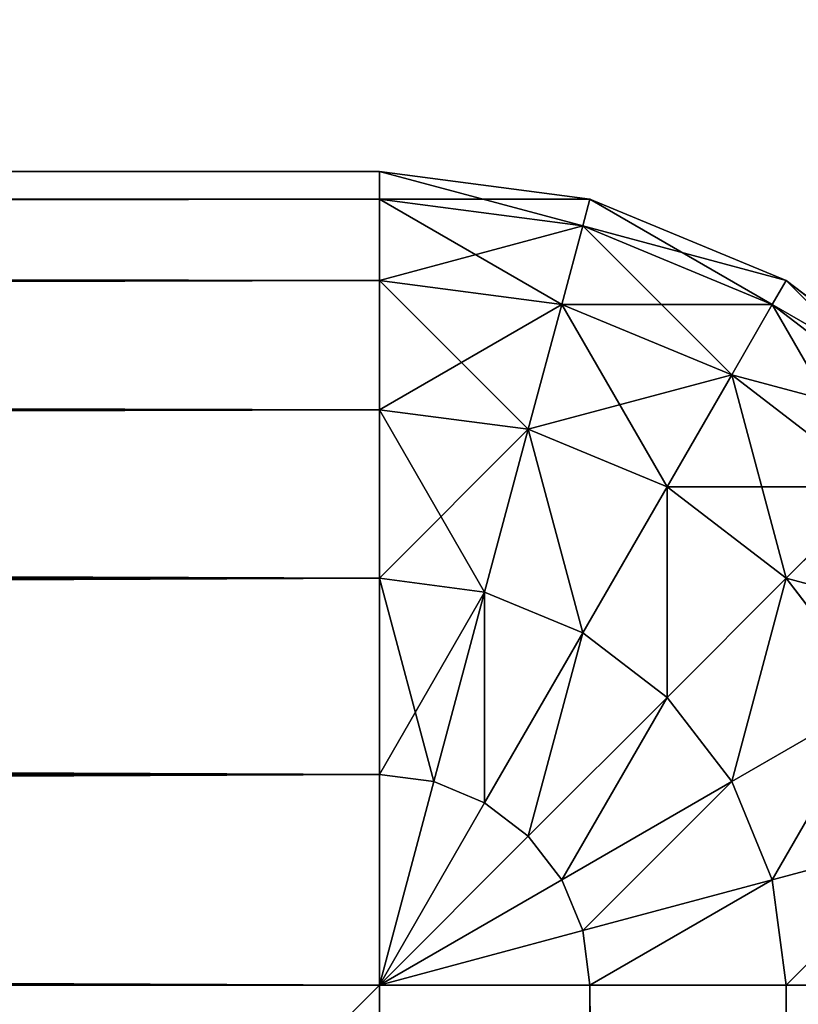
# Model space of a CAD drawing. Extents: x 0 to 706, y 79 to 431.
# Tile 254 of 256: x 484.193 to 484.552, y 257.633 to 258.087. Entities that reach past the tile are written whole.
import ezdxf

# ---------------------------------------------------------------- set-up
doc = ezdxf.new("R2010")
doc.units = 0
doc.header["$MEASUREMENT"] = 0
doc.layers.get('0').update_dxf_attribs({"color": 144, "linetype": 'CONTINUOUS'})
doc.layers.add('BLOC_B_TON', color=134, linetype='CONTINUOUS')
doc.layers.add('SOL', color=36, linetype='CONTINUOUS')

# ---------------------------------------------------------------- blocks, each defined once
blk = doc.blocks.new('B_TON_24___X_24___X_24___1')
for p, q in [((0.375, 24, 23.625), (23.625, 24, 23.625)), ((23.625, 24, 0.375), (0.375, 24, 0.375)), ((23.625, 23.98722, 0.27794), (23.625, 24, 0.375)), ((23.625, 24, 0.375), (23.72206, 23.98722, 0.375)), ((23.625, 24, 23.625), (23.72206, 23.98722, 23.625)), ((23.625, 24, 23.625), (23.625, 24, 20)), ((23.72206, 23.98722, 20), (23.625, 24, 20)), ((23.625, 23.98722, 23.72206), (23.625, 24, 23.625)), ((23.625, 24, 20), (23.625, 24, 0.375)), ((23.625, 23.98722, 23.72206), (0.375, 23.98722, 23.72206)), ((23.625, 23.98722, 0.27794), (0.375, 23.98722, 0.27794)), ((23.625, 23.94976, 23.8125), (23.625, 23.98722, 23.72206)), ((23.625, 23.98722, 0.27794), (23.71875, 23.97488, 0.27794)), ((23.625, 23.94976, 0.1875), (23.625, 23.98722, 0.27794)), ((23.625, 23.98722, 23.72206), (23.71875, 23.97488, 23.72206)), ((23.72206, 23.98722, 0.375), (23.71875, 23.97488, 0.27794)), ((23.72206, 23.98722, 23.625), (23.71875, 23.97488, 23.72206)), ((23.72206, 23.98722, 0.375), (23.8125, 23.94976, 0.375)), ((23.72206, 23.98722, 20), (23.72206, 23.98722, 23.625)), ((23.72206, 23.98722, 23.625), (23.8125, 23.94976, 23.625)), ((23.8125, 23.94976, 20), (23.72206, 23.98722, 20)), ((23.72206, 23.98722, 0.375), (23.72206, 23.98722, 20)), ((23.71875, 23.97488, 0.27794), (23.70905, 23.93869, 0.1875)), ((23.71875, 23.97488, 23.72206), (23.70905, 23.93869, 23.8125)), ((23.71875, 23.97488, 0.27794), (23.80611, 23.93869, 0.27794)), ((23.71875, 23.97488, 23.72206), (23.80611, 23.93869, 23.72206)), ((23.625, 23.94976, 23.8125), (0.375, 23.94976, 23.8125)), ((23.625, 23.94976, 0.1875), (0.375, 23.94976, 0.1875)), ((23.625, 23.89017, 0.10983), (23.625, 23.94976, 0.1875)), ((23.625, 23.94976, 0.1875), (23.70905, 23.93869, 0.1875)), ((23.625, 23.89017, 23.89017), (23.625, 23.94976, 23.8125)), ((23.625, 23.94976, 23.8125), (23.70905, 23.93869, 23.8125)), ((23.8125, 23.94976, 0.375), (23.80611, 23.93869, 0.27794)), ((23.8125, 23.94976, 23.625), (23.80611, 23.93869, 23.72206)), ((23.8125, 23.94976, 0.375), (23.89017, 23.89017, 0.375)), ((23.8125, 23.94976, 20), (23.8125, 23.94976, 23.625)), ((23.8125, 23.94976, 23.625), (23.89017, 23.89017, 23.625)), ((23.89017, 23.89017, 20), (23.8125, 23.94976, 20)), ((23.8125, 23.94976, 0.375), (23.8125, 23.94976, 20)), ((23.70905, 23.93869, 0.1875), (23.69363, 23.88113, 0.10983)), ((23.70905, 23.93869, 23.8125), (23.69363, 23.88113, 23.89017)), ((23.70905, 23.93869, 0.1875), (23.78738, 23.90625, 0.1875)), ((23.70905, 23.93869, 23.8125), (23.78738, 23.90625, 23.8125)), ((23.80611, 23.93869, 0.27794), (23.78738, 23.90625, 0.1875)), ((23.80611, 23.93869, 23.72206), (23.78738, 23.90625, 23.8125)), ((23.80611, 23.93869, 0.27794), (23.88113, 23.88113, 0.27794)), ((23.80611, 23.93869, 23.72206), (23.88113, 23.88113, 23.72206)), ((23.78738, 23.90625, 0.1875), (23.75758, 23.85464, 0.10983)), ((23.78738, 23.90625, 23.8125), (23.75758, 23.85464, 23.89017)), ((23.78738, 23.90625, 0.1875), (23.85464, 23.85464, 0.1875)), ((23.78738, 23.90625, 23.8125), (23.85464, 23.85464, 23.8125)), ((23.625, 23.89017, 23.89017), (0.375, 23.89017, 23.89017)), ((23.625, 23.89017, 0.10983), (0.375, 23.89017, 0.10983)), ((23.625, 23.8125, 0.05024), (23.625, 23.89017, 0.10983)), ((23.625, 23.89017, 0.10983), (23.69363, 23.88113, 0.10983)), ((23.625, 23.8125, 23.94976), (23.625, 23.89017, 23.89017)), ((23.625, 23.89017, 23.89017), (23.69363, 23.88113, 23.89017)), ((23.69363, 23.88113, 0.10983), (23.67353, 23.80611, 0.05024)), ((23.69363, 23.88113, 23.89017), (23.67353, 23.80611, 23.94976)), ((23.69363, 23.88113, 0.10983), (23.75758, 23.85464, 0.10983)), ((23.69363, 23.88113, 23.89017), (23.75758, 23.85464, 23.89017)), ((23.75758, 23.85464, 0.10983), (23.71875, 23.78738, 0.05024)), ((23.75758, 23.85464, 23.89017), (23.71875, 23.78738, 23.94976)), ((23.75758, 23.85464, 0.10983), (23.8125, 23.8125, 0.10983)), ((23.75758, 23.85464, 23.89017), (23.8125, 23.8125, 23.89017)), ((23.85464, 23.85464, 0.1875), (23.8125, 23.8125, 0.10983)), ((23.85464, 23.85464, 23.8125), (23.8125, 23.8125, 23.89017)), ((23.625, 23.8125, 23.94976), (0.375, 23.8125, 23.94976)), ((23.625, 23.8125, 0.05024), (0.375, 23.8125, 0.05024)), ((23.625, 23.72206, 23.98722), (23.625, 23.8125, 23.94976)), ((23.625, 23.8125, 0.05024), (23.67353, 23.80611, 0.05024)), ((23.625, 23.72206, 0.01278), (23.625, 23.8125, 0.05024)), ((23.625, 23.8125, 23.94976), (23.67353, 23.80611, 23.94976)), ((23.8125, 23.8125, 0.10983), (23.75758, 23.75758, 0.05024)), ((23.8125, 23.8125, 23.89017), (23.75758, 23.75758, 23.94976)), ((23.8125, 23.8125, 0.10983), (23.85464, 23.75758, 0.10983)), ((23.8125, 23.8125, 23.89017), (23.85464, 23.75758, 23.89017)), ((23.67353, 23.80611, 0.05024), (23.65012, 23.71875, 0.01278)), ((23.67353, 23.80611, 23.94976), (23.65012, 23.71875, 23.98722)), ((23.67353, 23.80611, 0.05024), (23.71875, 23.78738, 0.05024)), ((23.67353, 23.80611, 23.94976), (23.71875, 23.78738, 23.94976)), ((23.71875, 23.78738, 0.05024), (23.67353, 23.70905, 0.01278)), ((23.71875, 23.78738, 23.94976), (23.67353, 23.70905, 23.98722)), ((23.71875, 23.78738, 0.05024), (23.75758, 23.75758, 0.05024)), ((23.71875, 23.78738, 23.94976), (23.75758, 23.75758, 23.94976)), ((23.75758, 23.75758, 0.05024), (23.69363, 23.69363, 0.01278)), ((23.75758, 23.75758, 23.94976), (23.69363, 23.69363, 23.98722)), ((23.75758, 23.75758, 0.05024), (23.78738, 23.71875, 0.05024)), ((23.75758, 23.75758, 23.94976), (23.78738, 23.71875, 23.94976)), ((23.85464, 23.75758, 0.10983), (23.78738, 23.71875, 0.05024)), ((23.85464, 23.75758, 23.89017), (23.78738, 23.71875, 23.94976)), ((23.625, 23.72206, 23.98722), (0.375, 23.72206, 23.98722)), ((23.625, 23.72206, 0.01278), (0.375, 23.72206, 0.01278)), ((23.625, 23.625), (23.625, 23.72206, 0.01278)), ((23.625, 23.72206, 0.01278), (23.65012, 23.71875, 0.01278)), ((23.625, 23.625, 24), (23.625, 23.72206, 23.98722)), ((23.625, 23.72206, 23.98722), (23.65012, 23.71875, 23.98722)), ((23.65012, 23.71875, 0.01278), (23.625, 23.625)), ((23.65012, 23.71875, 23.98722), (23.625, 23.625, 24)), ((23.65012, 23.71875, 0.01278), (23.67353, 23.70905, 0.01278)), ((23.65012, 23.71875, 23.98722), (23.67353, 23.70905, 23.98722)), ((23.78738, 23.71875, 0.05024), (23.70905, 23.67353, 0.01278)), ((23.78738, 23.71875, 23.94976), (23.70905, 23.67353, 23.98722)), ((23.78738, 23.71875, 0.05024), (23.80611, 23.67353, 0.05024)), ((23.78738, 23.71875, 23.94976), (23.80611, 23.67353, 23.94976)), ((23.67353, 23.70905, 0.01278), (23.625, 23.625)), ((23.67353, 23.70905, 23.98722), (23.625, 23.625, 24)), ((23.67353, 23.70905, 0.01278), (23.69363, 23.69363, 0.01278)), ((23.67353, 23.70905, 23.98722), (23.69363, 23.69363, 23.98722)), ((23.69363, 23.69363, 0.01278), (23.625, 23.625)), ((23.69363, 23.69363, 23.98722), (23.625, 23.625, 24)), ((23.69363, 23.69363, 0.01278), (23.70905, 23.67353, 0.01278)), ((23.69363, 23.69363, 23.98722), (23.70905, 23.67353, 23.98722)), ((23.88113, 23.69363, 0.10983), (23.80611, 23.67353, 0.05024)), ((23.88113, 23.69363, 23.89017), (23.80611, 23.67353, 23.94976)), ((23.70905, 23.67353, 0.01278), (23.625, 23.625)), ((23.70905, 23.67353, 23.98722), (23.625, 23.625, 24)), ((23.70905, 23.67353, 0.01278), (23.71875, 23.65012, 0.01278)), ((23.70905, 23.67353, 23.98722), (23.71875, 23.65012, 23.98722)), ((23.80611, 23.67353, 0.05024), (23.71875, 23.65012, 0.01278)), ((23.80611, 23.67353, 23.94976), (23.71875, 23.65012, 23.98722)), ((23.80611, 23.67353, 0.05024), (23.8125, 23.625, 0.05024)), ((23.80611, 23.67353, 23.94976), (23.8125, 23.625, 23.94976)), ((23.71875, 23.65012, 0.01278), (23.625, 23.625)), ((23.71875, 23.65012, 23.98722), (23.625, 23.625, 24)), ((23.71875, 23.65012, 0.01278), (23.72206, 23.625, 0.01278)), ((23.71875, 23.65012, 23.98722), (23.72206, 23.625, 23.98722)), ((0.375, 23.625, 24), (23.625, 23.625, 24)), ((0.375, 23.625), (23.625, 23.625)), ((23.625, 23.625, 24), (23.625, 0.375, 24)), ((23.72206, 23.625, 0.01278), (23.625, 23.625)), ((23.72206, 23.625, 23.98722), (23.625, 23.625, 24)), ((23.625, 23.625), (23.625, 0.375)), ((23.72206, 0.375, 23.98722), (23.72206, 23.625, 23.98722)), ((23.8125, 23.625, 0.05024), (23.72206, 23.625, 0.01278)), ((23.8125, 23.625, 23.94976), (23.72206, 23.625, 23.98722)), ((23.72206, 0.375, 0.01278), (23.72206, 23.625, 0.01278)), ((23.8125, 0.375, 23.94976), (23.8125, 23.625, 23.94976)), ((23.89017, 23.625, 0.10983), (23.8125, 23.625, 0.05024)), ((23.89017, 23.625, 23.89017), (23.8125, 23.625, 23.94976)), ((23.8125, 0.375, 0.05024), (23.8125, 23.625, 0.05024))]:
    blk.add_line(p, q)
at = {"color": 253}
mesh = blk.add_polyface(dxfattribs=at)
corners = [(0.375, 24, 20), (23.625, 24, 0.375), (0.375, 24, 0.375), (23.625, 24, 20), (0.375, 24, 23.625), (23.625, 24, 23.625)]
mesh.append_faces([[corners[k] for k in face] for face in [(0, 1, 2), (3, 4, 5)]], dxfattribs={"vtx0": -1, "color": 253})
mesh.append_faces([[corners[k] for k in face] for face in [(1, 0, 3)]], dxfattribs={"vtx0": -1, "vtx1": -1, "color": 253})
mesh.append_faces([[corners[k] for k in face] for face in [(3, 0, 4)]], dxfattribs={"vtx0": -1, "vtx2": -1, "color": 253})
mesh = blk.add_polyface(dxfattribs=at)
corners = [(0.375, 23.98722, 23.72206), (23.625, 24, 23.625), (0.375, 24, 23.625), (23.625, 23.98722, 23.72206)]
mesh.append_faces([[corners[k] for k in face] for face in [(0, 1, 2), (1, 0, 3)]], dxfattribs={"vtx0": -1, "color": 253})
mesh = blk.add_polyface(dxfattribs=at)
corners = [(0.375, 24, 0.375), (23.625, 23.98722, 0.27794), (0.375, 23.98722, 0.27794), (23.625, 24, 0.375)]
mesh.append_faces([[corners[k] for k in face] for face in [(0, 1, 2), (1, 0, 3)]], dxfattribs={"vtx0": -1, "color": 253})
mesh = blk.add_polyface(dxfattribs=at)
corners = [(23.625, 24, 0.375), (23.71875, 23.97488, 0.27794), (23.625, 23.98722, 0.27794), (23.72206, 23.98722, 0.375)]
mesh.append_faces([[corners[k] for k in face] for face in [(0, 1, 2), (1, 0, 3)]], dxfattribs={"vtx0": -1, "color": 253})
mesh = blk.add_polyface(dxfattribs=at)
corners = [(23.625, 24, 23.625), (23.72206, 23.98722, 20), (23.625, 24, 20), (23.72206, 23.98722, 23.625)]
mesh.append_faces([[corners[k] for k in face] for face in [(0, 1, 2), (1, 0, 3)]], dxfattribs={"vtx0": -1, "color": 253})
mesh = blk.add_polyface(dxfattribs=at)
corners = [(23.625, 23.98722, 23.72206), (23.72206, 23.98722, 23.625), (23.625, 24, 23.625), (23.71875, 23.97488, 23.72206)]
mesh.append_faces([[corners[k] for k in face] for face in [(0, 1, 2), (1, 0, 3)]], dxfattribs={"vtx0": -1, "color": 253})
mesh = blk.add_polyface(dxfattribs=at)
corners = [(23.625, 24, 20), (23.72206, 23.98722, 0.375), (23.625, 24, 0.375), (23.72206, 23.98722, 20)]
mesh.append_faces([[corners[k] for k in face] for face in [(0, 1, 2), (1, 0, 3)]], dxfattribs={"vtx0": -1, "color": 253})
mesh = blk.add_polyface(dxfattribs=at)
corners = [(0.375, 23.94976, 23.8125), (23.625, 23.98722, 23.72206), (0.375, 23.98722, 23.72206), (23.625, 23.94976, 23.8125)]
mesh.append_faces([[corners[k] for k in face] for face in [(0, 1, 2), (1, 0, 3)]], dxfattribs={"vtx0": -1, "color": 253})
mesh = blk.add_polyface(dxfattribs=at)
corners = [(0.375, 23.98722, 0.27794), (23.625, 23.94976, 0.1875), (0.375, 23.94976, 0.1875), (23.625, 23.98722, 0.27794)]
mesh.append_faces([[corners[k] for k in face] for face in [(0, 1, 2), (1, 0, 3)]], dxfattribs={"vtx0": -1, "color": 253})
mesh = blk.add_polyface(dxfattribs=at)
corners = [(23.625, 23.98722, 0.27794), (23.70905, 23.93869, 0.1875), (23.625, 23.94976, 0.1875), (23.71875, 23.97488, 0.27794)]
mesh.append_faces([[corners[k] for k in face] for face in [(0, 1, 2), (1, 0, 3)]], dxfattribs={"vtx0": -1, "color": 253})
mesh = blk.add_polyface(dxfattribs=at)
corners = [(23.625, 23.94976, 23.8125), (23.71875, 23.97488, 23.72206), (23.625, 23.98722, 23.72206), (23.70905, 23.93869, 23.8125)]
mesh.append_faces([[corners[k] for k in face] for face in [(0, 1, 2), (1, 0, 3)]], dxfattribs={"vtx0": -1, "color": 253})
mesh = blk.add_polyface(dxfattribs=at)
corners = [(23.72206, 23.98722, 0.375), (23.80611, 23.93869, 0.27794), (23.71875, 23.97488, 0.27794), (23.8125, 23.94976, 0.375)]
mesh.append_faces([[corners[k] for k in face] for face in [(0, 1, 2), (1, 0, 3)]], dxfattribs={"vtx0": -1, "color": 253})
mesh = blk.add_polyface(dxfattribs=at)
corners = [(23.71875, 23.97488, 23.72206), (23.8125, 23.94976, 23.625), (23.72206, 23.98722, 23.625), (23.80611, 23.93869, 23.72206)]
mesh.append_faces([[corners[k] for k in face] for face in [(0, 1, 2), (1, 0, 3)]], dxfattribs={"vtx0": -1, "color": 253})
mesh = blk.add_polyface(dxfattribs=at)
corners = [(23.72206, 23.98722, 23.625), (23.8125, 23.94976, 20), (23.72206, 23.98722, 20), (23.8125, 23.94976, 23.625)]
mesh.append_faces([[corners[k] for k in face] for face in [(0, 1, 2), (1, 0, 3)]], dxfattribs={"vtx0": -1, "color": 253})
mesh = blk.add_polyface(dxfattribs=at)
corners = [(23.72206, 23.98722, 20), (23.8125, 23.94976, 0.375), (23.72206, 23.98722, 0.375), (23.8125, 23.94976, 20)]
mesh.append_faces([[corners[k] for k in face] for face in [(0, 1, 2), (1, 0, 3)]], dxfattribs={"vtx0": -1, "color": 253})
mesh = blk.add_polyface(dxfattribs=at)
corners = [(23.71875, 23.97488, 0.27794), (23.78738, 23.90625, 0.1875), (23.70905, 23.93869, 0.1875), (23.80611, 23.93869, 0.27794)]
mesh.append_faces([[corners[k] for k in face] for face in [(0, 1, 2), (1, 0, 3)]], dxfattribs={"vtx0": -1, "color": 253})
mesh = blk.add_polyface(dxfattribs=at)
corners = [(23.70905, 23.93869, 23.8125), (23.80611, 23.93869, 23.72206), (23.71875, 23.97488, 23.72206), (23.78738, 23.90625, 23.8125)]
mesh.append_faces([[corners[k] for k in face] for face in [(0, 1, 2), (1, 0, 3)]], dxfattribs={"vtx0": -1, "color": 253})
mesh = blk.add_polyface(dxfattribs=at)
corners = [(0.375, 23.89017, 23.89017), (23.625, 23.94976, 23.8125), (0.375, 23.94976, 23.8125), (23.625, 23.89017, 23.89017)]
mesh.append_faces([[corners[k] for k in face] for face in [(0, 1, 2), (1, 0, 3)]], dxfattribs={"vtx0": -1, "color": 253})
mesh = blk.add_polyface(dxfattribs=at)
corners = [(0.375, 23.94976, 0.1875), (23.625, 23.89017, 0.10983), (0.375, 23.89017, 0.10983), (23.625, 23.94976, 0.1875)]
mesh.append_faces([[corners[k] for k in face] for face in [(0, 1, 2), (1, 0, 3)]], dxfattribs={"vtx0": -1, "color": 253})
mesh = blk.add_polyface(dxfattribs=at)
corners = [(23.625, 23.94976, 0.1875), (23.69363, 23.88113, 0.10983), (23.625, 23.89017, 0.10983), (23.70905, 23.93869, 0.1875)]
mesh.append_faces([[corners[k] for k in face] for face in [(0, 1, 2), (1, 0, 3)]], dxfattribs={"vtx0": -1, "color": 253})
mesh = blk.add_polyface(dxfattribs=at)
corners = [(23.625, 23.89017, 23.89017), (23.70905, 23.93869, 23.8125), (23.625, 23.94976, 23.8125), (23.69363, 23.88113, 23.89017)]
mesh.append_faces([[corners[k] for k in face] for face in [(0, 1, 2), (1, 0, 3)]], dxfattribs={"vtx0": -1, "color": 253})
mesh = blk.add_polyface(dxfattribs=at)
corners = [(23.8125, 23.94976, 0.375), (23.88113, 23.88113, 0.27794), (23.80611, 23.93869, 0.27794), (23.89017, 23.89017, 0.375)]
mesh.append_faces([[corners[k] for k in face] for face in [(0, 1, 2), (1, 0, 3)]], dxfattribs={"vtx0": -1, "color": 253})
mesh = blk.add_polyface(dxfattribs=at)
corners = [(23.80611, 23.93869, 23.72206), (23.89017, 23.89017, 23.625), (23.8125, 23.94976, 23.625), (23.88113, 23.88113, 23.72206)]
mesh.append_faces([[corners[k] for k in face] for face in [(0, 1, 2), (1, 0, 3)]], dxfattribs={"vtx0": -1, "color": 253})
mesh = blk.add_polyface(dxfattribs=at)
corners = [(23.8125, 23.94976, 23.625), (23.89017, 23.89017, 20), (23.8125, 23.94976, 20), (23.89017, 23.89017, 23.625)]
mesh.append_faces([[corners[k] for k in face] for face in [(0, 1, 2), (1, 0, 3)]], dxfattribs={"vtx0": -1, "color": 253})
mesh = blk.add_polyface(dxfattribs=at)
corners = [(23.8125, 23.94976, 20), (23.89017, 23.89017, 0.375), (23.8125, 23.94976, 0.375), (23.89017, 23.89017, 20)]
mesh.append_faces([[corners[k] for k in face] for face in [(0, 1, 2), (1, 0, 3)]], dxfattribs={"vtx0": -1, "color": 253})
mesh = blk.add_polyface(dxfattribs=at)
corners = [(23.70905, 23.93869, 0.1875), (23.75758, 23.85464, 0.10983), (23.69363, 23.88113, 0.10983), (23.78738, 23.90625, 0.1875)]
mesh.append_faces([[corners[k] for k in face] for face in [(0, 1, 2), (1, 0, 3)]], dxfattribs={"vtx0": -1, "color": 253})
mesh = blk.add_polyface(dxfattribs=at)
corners = [(23.69363, 23.88113, 23.89017), (23.78738, 23.90625, 23.8125), (23.70905, 23.93869, 23.8125), (23.75758, 23.85464, 23.89017)]
mesh.append_faces([[corners[k] for k in face] for face in [(0, 1, 2), (1, 0, 3)]], dxfattribs={"vtx0": -1, "color": 253})
mesh = blk.add_polyface(dxfattribs=at)
corners = [(23.80611, 23.93869, 0.27794), (23.85464, 23.85464, 0.1875), (23.78738, 23.90625, 0.1875), (23.88113, 23.88113, 0.27794)]
mesh.append_faces([[corners[k] for k in face] for face in [(0, 1, 2), (1, 0, 3)]], dxfattribs={"vtx0": -1, "color": 253})
mesh = blk.add_polyface(dxfattribs=at)
corners = [(23.78738, 23.90625, 23.8125), (23.88113, 23.88113, 23.72206), (23.80611, 23.93869, 23.72206), (23.85464, 23.85464, 23.8125)]
mesh.append_faces([[corners[k] for k in face] for face in [(0, 1, 2), (1, 0, 3)]], dxfattribs={"vtx0": -1, "color": 253})
mesh = blk.add_polyface(dxfattribs=at)
corners = [(23.78738, 23.90625, 0.1875), (23.8125, 23.8125, 0.10983), (23.75758, 23.85464, 0.10983), (23.85464, 23.85464, 0.1875)]
mesh.append_faces([[corners[k] for k in face] for face in [(0, 1, 2), (1, 0, 3)]], dxfattribs={"vtx0": -1, "color": 253})
mesh = blk.add_polyface(dxfattribs=at)
corners = [(23.75758, 23.85464, 23.89017), (23.85464, 23.85464, 23.8125), (23.78738, 23.90625, 23.8125), (23.8125, 23.8125, 23.89017)]
mesh.append_faces([[corners[k] for k in face] for face in [(0, 1, 2), (1, 0, 3)]], dxfattribs={"vtx0": -1, "color": 253})
mesh = blk.add_polyface(dxfattribs=at)
corners = [(23.625, 23.8125, 23.94976), (0.375, 23.89017, 23.89017), (0.375, 23.8125, 23.94976), (23.625, 23.89017, 23.89017)]
mesh.append_faces([[corners[k] for k in face] for face in [(0, 1, 2), (1, 0, 3)]], dxfattribs={"vtx0": -1, "color": 253})
mesh = blk.add_polyface()
corners = [(23.625, 23.89017, 0.10983), (0.375, 23.8125, 0.05024), (0.375, 23.89017, 0.10983), (23.625, 23.8125, 0.05024)]
mesh.append_faces([[corners[k] for k in face] for face in [(0, 1, 2), (1, 0, 3)]], dxfattribs={"vtx0": -1})
mesh = blk.add_polyface()
corners = [(23.69363, 23.88113, 0.10983), (23.625, 23.8125, 0.05024), (23.625, 23.89017, 0.10983), (23.67353, 23.80611, 0.05024)]
mesh.append_faces([[corners[k] for k in face] for face in [(0, 1, 2), (1, 0, 3)]], dxfattribs={"vtx0": -1})
mesh = blk.add_polyface(dxfattribs=at)
corners = [(23.67353, 23.80611, 23.94976), (23.625, 23.89017, 23.89017), (23.625, 23.8125, 23.94976), (23.69363, 23.88113, 23.89017)]
mesh.append_faces([[corners[k] for k in face] for face in [(0, 1, 2), (1, 0, 3)]], dxfattribs={"vtx0": -1, "color": 253})
mesh = blk.add_polyface()
corners = [(23.69363, 23.88113, 0.10983), (23.71875, 23.78738, 0.05024), (23.67353, 23.80611, 0.05024), (23.75758, 23.85464, 0.10983)]
mesh.append_faces([[corners[k] for k in face] for face in [(0, 1, 2), (1, 0, 3)]], dxfattribs={"vtx0": -1})
mesh = blk.add_polyface(dxfattribs=at)
corners = [(23.71875, 23.78738, 23.94976), (23.69363, 23.88113, 23.89017), (23.67353, 23.80611, 23.94976), (23.75758, 23.85464, 23.89017)]
mesh.append_faces([[corners[k] for k in face] for face in [(0, 1, 2), (1, 0, 3)]], dxfattribs={"vtx0": -1, "color": 253})
mesh = blk.add_polyface()
corners = [(23.75758, 23.85464, 0.10983), (23.75758, 23.75758, 0.05024), (23.71875, 23.78738, 0.05024), (23.8125, 23.8125, 0.10983)]
mesh.append_faces([[corners[k] for k in face] for face in [(0, 1, 2), (1, 0, 3)]], dxfattribs={"vtx0": -1})
mesh = blk.add_polyface(dxfattribs=at)
corners = [(23.75758, 23.75758, 23.94976), (23.75758, 23.85464, 23.89017), (23.71875, 23.78738, 23.94976), (23.8125, 23.8125, 23.89017)]
mesh.append_faces([[corners[k] for k in face] for face in [(0, 1, 2), (1, 0, 3)]], dxfattribs={"vtx0": -1, "color": 253})
mesh = blk.add_polyface(dxfattribs=at)
corners = [(23.8125, 23.8125, 0.10983), (23.90625, 23.78738, 0.1875), (23.85464, 23.75758, 0.10983), (23.85464, 23.85464, 0.1875)]
mesh.append_faces([[corners[k] for k in face] for face in [(0, 1, 2), (1, 0, 3)]], dxfattribs={"vtx0": -1, "color": 253})
mesh = blk.add_polyface(dxfattribs=at)
corners = [(23.90625, 23.78738, 23.8125), (23.8125, 23.8125, 23.89017), (23.85464, 23.75758, 23.89017), (23.85464, 23.85464, 23.8125)]
mesh.append_faces([[corners[k] for k in face] for face in [(0, 1, 2), (1, 0, 3)]], dxfattribs={"vtx0": -1, "color": 253})
mesh = blk.add_polyface(dxfattribs=at)
corners = [(23.625, 23.72206, 23.98722), (0.375, 23.8125, 23.94976), (0.375, 23.72206, 23.98722), (23.625, 23.8125, 23.94976)]
mesh.append_faces([[corners[k] for k in face] for face in [(0, 1, 2), (1, 0, 3)]], dxfattribs={"vtx0": -1, "color": 253})
mesh = blk.add_polyface()
corners = [(23.625, 23.8125, 0.05024), (0.375, 23.72206, 0.01278), (0.375, 23.8125, 0.05024), (23.625, 23.72206, 0.01278)]
mesh.append_faces([[corners[k] for k in face] for face in [(0, 1, 2), (1, 0, 3)]], dxfattribs={"vtx0": -1})
mesh = blk.add_polyface()
corners = [(23.67353, 23.80611, 0.05024), (23.625, 23.72206, 0.01278), (23.625, 23.8125, 0.05024), (23.65012, 23.71875, 0.01278)]
mesh.append_faces([[corners[k] for k in face] for face in [(0, 1, 2), (1, 0, 3)]], dxfattribs={"vtx0": -1})
mesh = blk.add_polyface(dxfattribs=at)
corners = [(23.65012, 23.71875, 23.98722), (23.625, 23.8125, 23.94976), (23.625, 23.72206, 23.98722), (23.67353, 23.80611, 23.94976)]
mesh.append_faces([[corners[k] for k in face] for face in [(0, 1, 2), (1, 0, 3)]], dxfattribs={"vtx0": -1, "color": 253})
mesh = blk.add_polyface()
corners = [(23.8125, 23.8125, 0.10983), (23.78738, 23.71875, 0.05024), (23.75758, 23.75758, 0.05024), (23.85464, 23.75758, 0.10983)]
mesh.append_faces([[corners[k] for k in face] for face in [(0, 1, 2), (1, 0, 3)]], dxfattribs={"vtx0": -1})
mesh = blk.add_polyface(dxfattribs=at)
corners = [(23.78738, 23.71875, 23.94976), (23.8125, 23.8125, 23.89017), (23.75758, 23.75758, 23.94976), (23.85464, 23.75758, 23.89017)]
mesh.append_faces([[corners[k] for k in face] for face in [(0, 1, 2), (1, 0, 3)]], dxfattribs={"vtx0": -1, "color": 253})
mesh = blk.add_polyface()
corners = [(23.67353, 23.80611, 0.05024), (23.67353, 23.70905, 0.01278), (23.65012, 23.71875, 0.01278), (23.71875, 23.78738, 0.05024)]
mesh.append_faces([[corners[k] for k in face] for face in [(0, 1, 2), (1, 0, 3)]], dxfattribs={"vtx0": -1})
mesh = blk.add_polyface(dxfattribs=at)
corners = [(23.67353, 23.70905, 23.98722), (23.67353, 23.80611, 23.94976), (23.65012, 23.71875, 23.98722), (23.71875, 23.78738, 23.94976)]
mesh.append_faces([[corners[k] for k in face] for face in [(0, 1, 2), (1, 0, 3)]], dxfattribs={"vtx0": -1, "color": 253})
mesh = blk.add_polyface()
corners = [(23.71875, 23.78738, 0.05024), (23.69363, 23.69363, 0.01278), (23.67353, 23.70905, 0.01278), (23.75758, 23.75758, 0.05024)]
mesh.append_faces([[corners[k] for k in face] for face in [(0, 1, 2), (1, 0, 3)]], dxfattribs={"vtx0": -1})
mesh = blk.add_polyface(dxfattribs=at)
corners = [(23.69363, 23.69363, 23.98722), (23.71875, 23.78738, 23.94976), (23.67353, 23.70905, 23.98722), (23.75758, 23.75758, 23.94976)]
mesh.append_faces([[corners[k] for k in face] for face in [(0, 1, 2), (1, 0, 3)]], dxfattribs={"vtx0": -1, "color": 253})
mesh = blk.add_polyface()
corners = [(23.75758, 23.75758, 0.05024), (23.70905, 23.67353, 0.01278), (23.69363, 23.69363, 0.01278), (23.78738, 23.71875, 0.05024)]
mesh.append_faces([[corners[k] for k in face] for face in [(0, 1, 2), (1, 0, 3)]], dxfattribs={"vtx0": -1})
mesh = blk.add_polyface(dxfattribs=at)
corners = [(23.70905, 23.67353, 23.98722), (23.75758, 23.75758, 23.94976), (23.69363, 23.69363, 23.98722), (23.78738, 23.71875, 23.94976)]
mesh.append_faces([[corners[k] for k in face] for face in [(0, 1, 2), (1, 0, 3)]], dxfattribs={"vtx0": -1, "color": 253})
mesh = blk.add_polyface()
corners = [(23.85464, 23.75758, 0.10983), (23.80611, 23.67353, 0.05024), (23.78738, 23.71875, 0.05024), (23.88113, 23.69363, 0.10983)]
mesh.append_faces([[corners[k] for k in face] for face in [(0, 1, 2), (1, 0, 3)]], dxfattribs={"vtx0": -1})
mesh = blk.add_polyface(dxfattribs=at)
corners = [(23.80611, 23.67353, 23.94976), (23.85464, 23.75758, 23.89017), (23.78738, 23.71875, 23.94976), (23.88113, 23.69363, 23.89017)]
mesh.append_faces([[corners[k] for k in face] for face in [(0, 1, 2), (1, 0, 3)]], dxfattribs={"vtx0": -1, "color": 253})
mesh = blk.add_polyface(dxfattribs=at)
corners = [(23.625, 23.625, 24), (0.375, 23.72206, 23.98722), (0.375, 23.625, 24), (23.625, 23.72206, 23.98722)]
mesh.append_faces([[corners[k] for k in face] for face in [(0, 1, 2), (1, 0, 3)]], dxfattribs={"vtx0": -1, "color": 253})
mesh = blk.add_polyface()
corners = [(23.625, 23.72206, 0.01278), (0.375, 23.625), (0.375, 23.72206, 0.01278), (23.625, 23.625)]
mesh.append_faces([[corners[k] for k in face] for face in [(0, 1, 2), (1, 0, 3)]], dxfattribs={"vtx0": -1})
mesh = blk.add_polyface()
corners = [(23.65012, 23.71875, 0.01278), (23.625, 23.625), (23.625, 23.72206, 0.01278)]
mesh.append_faces([[corners[k] for k in face] for face in [(0, 1, 2)]])
mesh = blk.add_polyface(dxfattribs=at)
corners = [(23.65012, 23.71875, 23.98722), (23.625, 23.72206, 23.98722), (23.625, 23.625, 24)]
mesh.append_faces([[corners[k] for k in face] for face in [(0, 1, 2)]], dxfattribs={"color": 253})
mesh = blk.add_polyface()
corners = [(23.67353, 23.70905, 0.01278), (23.625, 23.625), (23.65012, 23.71875, 0.01278)]
mesh.append_faces([[corners[k] for k in face] for face in [(0, 1, 2)]])
mesh = blk.add_polyface(dxfattribs=at)
corners = [(23.67353, 23.70905, 23.98722), (23.65012, 23.71875, 23.98722), (23.625, 23.625, 24)]
mesh.append_faces([[corners[k] for k in face] for face in [(0, 1, 2)]], dxfattribs={"color": 253})
mesh = blk.add_polyface()
corners = [(23.78738, 23.71875, 0.05024), (23.71875, 23.65012, 0.01278), (23.70905, 23.67353, 0.01278), (23.80611, 23.67353, 0.05024)]
mesh.append_faces([[corners[k] for k in face] for face in [(0, 1, 2), (1, 0, 3)]], dxfattribs={"vtx0": -1})
mesh = blk.add_polyface(dxfattribs=at)
corners = [(23.71875, 23.65012, 23.98722), (23.78738, 23.71875, 23.94976), (23.70905, 23.67353, 23.98722), (23.80611, 23.67353, 23.94976)]
mesh.append_faces([[corners[k] for k in face] for face in [(0, 1, 2), (1, 0, 3)]], dxfattribs={"vtx0": -1, "color": 253})
mesh = blk.add_polyface()
corners = [(23.69363, 23.69363, 0.01278), (23.625, 23.625), (23.67353, 23.70905, 0.01278)]
mesh.append_faces([[corners[k] for k in face] for face in [(0, 1, 2)]])
mesh = blk.add_polyface(dxfattribs=at)
corners = [(23.69363, 23.69363, 23.98722), (23.67353, 23.70905, 23.98722), (23.625, 23.625, 24)]
mesh.append_faces([[corners[k] for k in face] for face in [(0, 1, 2)]], dxfattribs={"color": 253})
mesh = blk.add_polyface()
corners = [(23.70905, 23.67353, 0.01278), (23.625, 23.625), (23.69363, 23.69363, 0.01278)]
mesh.append_faces([[corners[k] for k in face] for face in [(0, 1, 2)]])
mesh = blk.add_polyface(dxfattribs=at)
corners = [(23.70905, 23.67353, 23.98722), (23.69363, 23.69363, 23.98722), (23.625, 23.625, 24)]
mesh.append_faces([[corners[k] for k in face] for face in [(0, 1, 2)]], dxfattribs={"color": 253})
mesh = blk.add_polyface()
corners = [(23.88113, 23.69363, 0.10983), (23.8125, 23.625, 0.05024), (23.80611, 23.67353, 0.05024), (23.89017, 23.625, 0.10983)]
mesh.append_faces([[corners[k] for k in face] for face in [(0, 1, 2), (1, 0, 3)]], dxfattribs={"vtx0": -1})
mesh = blk.add_polyface(dxfattribs=at)
corners = [(23.8125, 23.625, 23.94976), (23.88113, 23.69363, 23.89017), (23.80611, 23.67353, 23.94976), (23.89017, 23.625, 23.89017)]
mesh.append_faces([[corners[k] for k in face] for face in [(0, 1, 2), (1, 0, 3)]], dxfattribs={"vtx0": -1, "color": 253})
mesh = blk.add_polyface()
corners = [(23.71875, 23.65012, 0.01278), (23.625, 23.625), (23.70905, 23.67353, 0.01278)]
mesh.append_faces([[corners[k] for k in face] for face in [(0, 1, 2)]])
mesh = blk.add_polyface(dxfattribs=at)
corners = [(23.71875, 23.65012, 23.98722), (23.70905, 23.67353, 23.98722), (23.625, 23.625, 24)]
mesh.append_faces([[corners[k] for k in face] for face in [(0, 1, 2)]], dxfattribs={"color": 253})
mesh = blk.add_polyface()
corners = [(23.80611, 23.67353, 0.05024), (23.72206, 23.625, 0.01278), (23.71875, 23.65012, 0.01278), (23.8125, 23.625, 0.05024)]
mesh.append_faces([[corners[k] for k in face] for face in [(0, 1, 2), (1, 0, 3)]], dxfattribs={"vtx0": -1})
mesh = blk.add_polyface(dxfattribs=at)
corners = [(23.72206, 23.625, 23.98722), (23.80611, 23.67353, 23.94976), (23.71875, 23.65012, 23.98722), (23.8125, 23.625, 23.94976)]
mesh.append_faces([[corners[k] for k in face] for face in [(0, 1, 2), (1, 0, 3)]], dxfattribs={"vtx0": -1, "color": 253})
mesh = blk.add_polyface()
corners = [(23.72206, 23.625, 0.01278), (23.625, 23.625), (23.71875, 23.65012, 0.01278)]
mesh.append_faces([[corners[k] for k in face] for face in [(0, 1, 2)]])
mesh = blk.add_polyface(dxfattribs=at)
corners = [(23.72206, 23.625, 23.98722), (23.71875, 23.65012, 23.98722), (23.625, 23.625, 24)]
mesh.append_faces([[corners[k] for k in face] for face in [(0, 1, 2)]], dxfattribs={"color": 253})
mesh = blk.add_polyface(dxfattribs=at)
corners = [(23.625, 0.375, 24), (0.375, 23.625, 24), (0.375, 0.375, 24), (23.625, 23.625, 24)]
mesh.append_faces([[corners[k] for k in face] for face in [(0, 1, 2), (1, 0, 3)]], dxfattribs={"vtx0": -1, "color": 253})
mesh = blk.add_polyface()
corners = [(23.625, 23.625), (0.375, 0.375), (0.375, 23.625), (23.625, 0.375)]
mesh.append_faces([[corners[k] for k in face] for face in [(0, 1, 2), (1, 0, 3)]], dxfattribs={"vtx0": -1})
mesh = blk.add_polyface(dxfattribs=at)
corners = [(23.72206, 0.375, 23.98722), (23.625, 23.625, 24), (23.625, 0.375, 24), (23.72206, 23.625, 23.98722)]
mesh.append_faces([[corners[k] for k in face] for face in [(0, 1, 2), (1, 0, 3)]], dxfattribs={"vtx0": -1, "color": 253})
mesh = blk.add_polyface()
corners = [(23.72206, 23.625, 0.01278), (23.625, 0.375), (23.625, 23.625), (23.72206, 0.375, 0.01278)]
mesh.append_faces([[corners[k] for k in face] for face in [(0, 1, 2), (1, 0, 3)]], dxfattribs={"vtx0": -1})
mesh = blk.add_polyface(dxfattribs=at)
corners = [(23.8125, 0.375, 23.94976), (23.72206, 23.625, 23.98722), (23.72206, 0.375, 23.98722), (23.8125, 23.625, 23.94976)]
mesh.append_faces([[corners[k] for k in face] for face in [(0, 1, 2), (1, 0, 3)]], dxfattribs={"vtx0": -1, "color": 253})
mesh = blk.add_polyface()
corners = [(23.8125, 23.625, 0.05024), (23.72206, 0.375, 0.01278), (23.72206, 23.625, 0.01278), (23.8125, 0.375, 0.05024)]
mesh.append_faces([[corners[k] for k in face] for face in [(0, 1, 2), (1, 0, 3)]], dxfattribs={"vtx0": -1})
mesh = blk.add_polyface(dxfattribs=at)
corners = [(23.89017, 0.375, 23.89017), (23.8125, 23.625, 23.94976), (23.8125, 0.375, 23.94976), (23.89017, 23.625, 23.89017)]
mesh.append_faces([[corners[k] for k in face] for face in [(0, 1, 2), (1, 0, 3)]], dxfattribs={"vtx0": -1, "color": 253})
mesh = blk.add_polyface()
corners = [(23.89017, 23.625, 0.10983), (23.8125, 0.375, 0.05024), (23.8125, 23.625, 0.05024), (23.89017, 0.375, 0.10983)]
mesh.append_faces([[corners[k] for k in face] for face in [(0, 1, 2), (1, 0, 3)]], dxfattribs={"vtx0": -1})
blk = doc.blocks.new('GROUPE_5')
at = {"color": 67}
mesh = blk.add_polyface(dxfattribs=at)
corners = [(568.9375, 0), (-137.125, 351.125), (-137.125, 0), (568.9375, 351.125)]
mesh.append_faces([[corners[k] for k in face] for face in [(0, 1, 2), (1, 0, 3)]], dxfattribs={"vtx0": -1, "color": 67})

msp = doc.modelspace()

# ---------------------------------------------------------------- block references
at = {"layer": 'BLOC_B_TON'}
msp.add_blockref('B_TON_24___X_24___X_24___1', (460.73403, 234.0173, 30.72476), dxfattribs=at)
at = {"layer": 'SOL'}
msp.add_blockref('GROUPE_5', (137.125, 79.39059, 50.34976), dxfattribs=at)

doc.saveas('drawing.dxf')
